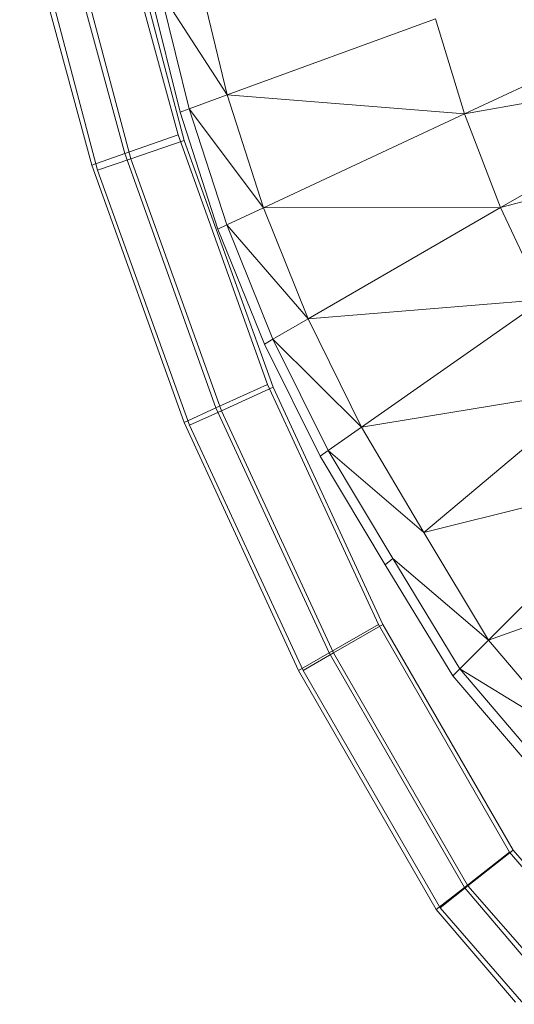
# Model space of a CAD drawing. Header units: metres. Extents: x 391.1 to 427.5, y 12.8 to 28.4.
# Tile 32 of 195: x 401.8514 to 401.9117, y 27.4431 to 27.5628. Entities that reach past the tile are written whole.
import ezdxf

# ---------------------------------------------------------------- set-up
doc = ezdxf.new("R2010")
doc.units = ezdxf.units.M
doc.layers.add('A-DETL-____-MBND', color=7, linetype='Continuous', lineweight=18)

# ---------------------------------------------------------------- blocks, each defined once
blk = doc.blocks.new('Family - Inodor PA-152684-03_ELEC_P0A')
at = {"layer": 'A-DETL-____-MBND', "color": 253, "true_color": 0xaaaaaa}
for p, q in [((0.0343, 0.18674), (0.04281, 0.15553)), ((0.0343, 0.18674), (0.04281, 0.15553)), ((0.03536, 0.18578), (0.04353, 0.15485)), ((0.04353, 0.15485), (0.03536, 0.18578)), ((0.03536, 0.18578), (0.04353, 0.15485)), ((0.03536, 0.18578), (0.04353, 0.15485)), ((0.02763, 0.18512), (0.03632, 0.15326)), ((0.02763, 0.18512), (0.03632, 0.15326)), ((0.02351, 0.18411), (0.0323, 0.15186)), ((0.02351, 0.18411), (0.0323, 0.15186)), ((0.033, 0.15122), (0.02457, 0.18317)), ((0.033, 0.15122), (0.02457, 0.18317)), ((0.03703, 0.15261), (0.02869, 0.18417)), ((0.03703, 0.15261), (0.02869, 0.18417)), ((0.04539, 0.17429), (0.04879, 0.16039)), ((0.04303, 0.1583), (0.03947, 0.1727)), ((0.04061, 0.17301), (0.04414, 0.1587)), ((0.04061, 0.17301), (0.04879, 0.16039)), ((0.10958, 0.17296), (0.07765, 0.15807)), ((0.07412, 0.16961), (0.04879, 0.16039)), ((0.07412, 0.16961), (0.07765, 0.15807)), ((0.07765, 0.15807), (0.11259, 0.16433)), ((0.11259, 0.16433), (0.08203, 0.14668)), ((0.04879, 0.16039), (0.04414, 0.1587)), ((0.04879, 0.16039), (0.05319, 0.14667)), ((0.04879, 0.16039), (0.07765, 0.15807)), ((0.04414, 0.1587), (0.04303, 0.1583)), ((0.04764, 0.14407), (0.04303, 0.1583)), ((0.04414, 0.1587), (0.04871, 0.14458)), ((0.04414, 0.1587), (0.05319, 0.14667)), ((0.07765, 0.15807), (0.05319, 0.14667)), ((0.07765, 0.15807), (0.08203, 0.14668)), ((0.08203, 0.14668), (0.11625, 0.15578)), ((0.03632, 0.15326), (0.04281, 0.15553)), ((0.04281, 0.15553), (0.03632, 0.15326)), ((0.03703, 0.15261), (0.04353, 0.15485)), ((0.04353, 0.15485), (0.03703, 0.15261)), ((0.04281, 0.15553), (0.0537, 0.12517)), ((0.04281, 0.15553), (0.0537, 0.12517)), ((0.04353, 0.15485), (0.05435, 0.12484)), ((0.05435, 0.12484), (0.04353, 0.15485)), ((0.04353, 0.15485), (0.05435, 0.12484)), ((0.04353, 0.15485), (0.05435, 0.12484)), ((0.0323, 0.15186), (0.03632, 0.15326)), ((0.03632, 0.15326), (0.0323, 0.15186)), ((0.03632, 0.15326), (0.04741, 0.12232)), ((0.03632, 0.15326), (0.04741, 0.12232)), ((0.033, 0.15122), (0.03703, 0.15261)), ((0.03703, 0.15261), (0.033, 0.15122)), ((0.04807, 0.12198), (0.03703, 0.15261)), ((0.04807, 0.12198), (0.03703, 0.15261)), ((0.0323, 0.15186), (0.04352, 0.12055)), ((0.0323, 0.15186), (0.04352, 0.12055)), ((0.04418, 0.12022), (0.033, 0.15122)), ((0.04418, 0.12022), (0.033, 0.15122)), ((0.05319, 0.14667), (0.04871, 0.14458)), ((0.05319, 0.14667), (0.08203, 0.14668)), ((0.05319, 0.14667), (0.05861, 0.13316)), ((0.08203, 0.14668), (0.05861, 0.13316)), ((0.08203, 0.14668), (0.0873, 0.13551)), ((0.04871, 0.14458), (0.04764, 0.14407)), ((0.0533, 0.1301), (0.04764, 0.14407)), ((0.04871, 0.14458), (0.05433, 0.13069)), ((0.05861, 0.13316), (0.04871, 0.14458)), ((0.05861, 0.13316), (0.0873, 0.13551)), ((0.0873, 0.13551), (0.06512, 0.11998)), ((0.05861, 0.13316), (0.05433, 0.13069)), ((0.05861, 0.13316), (0.06512, 0.11998)), ((0.05433, 0.13069), (0.0533, 0.1301)), ((0.05433, 0.13069), (0.06106, 0.11714)), ((0.06512, 0.11998), (0.05433, 0.13069)), ((0.06009, 0.11646), (0.0533, 0.1301)), ((0.04741, 0.12232), (0.0537, 0.12517)), ((0.0537, 0.12517), (0.04741, 0.12232)), ((0.04807, 0.12198), (0.05435, 0.12484)), ((0.05435, 0.12484), (0.04807, 0.12198)), ((0.0537, 0.12517), (0.0672, 0.09599)), ((0.0537, 0.12517), (0.0672, 0.09599)), ((0.05435, 0.12484), (0.06773, 0.09601)), ((0.06773, 0.09601), (0.05435, 0.12484)), ((0.05435, 0.12484), (0.06773, 0.09601)), ((0.05435, 0.12484), (0.06773, 0.09601)), ((0.06512, 0.11998), (0.09347, 0.12462)), ((0.09347, 0.12462), (0.07271, 0.1072)), ((0.04352, 0.12055), (0.04741, 0.12232)), ((0.04741, 0.12232), (0.04352, 0.12055)), ((0.04741, 0.12232), (0.06119, 0.09254)), ((0.04741, 0.12232), (0.06119, 0.09254)), ((0.04418, 0.12022), (0.04807, 0.12198)), ((0.04807, 0.12198), (0.04418, 0.12022)), ((0.06173, 0.09255), (0.04807, 0.12198)), ((0.06173, 0.09255), (0.04807, 0.12198)), ((0.04352, 0.12055), (0.05747, 0.09041)), ((0.04352, 0.12055), (0.05747, 0.09041)), ((0.05801, 0.09042), (0.04418, 0.12022)), ((0.05801, 0.09042), (0.04418, 0.12022)), ((0.06512, 0.11998), (0.06106, 0.11714)), ((0.06512, 0.11998), (0.07271, 0.1072)), ((0.06106, 0.11714), (0.06009, 0.11646)), ((0.06801, 0.10326), (0.06009, 0.11646)), ((0.06106, 0.11714), (0.06892, 0.10402)), ((0.07271, 0.1072), (0.06106, 0.11714)), ((0.07271, 0.1072), (0.10059, 0.11411)), ((0.10059, 0.11411), (0.08058, 0.0941)), ((0.07271, 0.1072), (0.08058, 0.0941)), ((0.06892, 0.10402), (0.06801, 0.10326)), ((0.07624, 0.08977), (0.06801, 0.10326)), ((0.06892, 0.10402), (0.07708, 0.0906)), ((0.08058, 0.0941), (0.06892, 0.10402)), ((0.08058, 0.0941), (0.10866, 0.1041)), ((0.06119, 0.09254), (0.0672, 0.09599)), ((0.0672, 0.09599), (0.06119, 0.09254)), ((0.06173, 0.09255), (0.06773, 0.09601)), ((0.06773, 0.09601), (0.06173, 0.09255)), ((0.0672, 0.09599), (0.08315, 0.06832)), ((0.0672, 0.09599), (0.08315, 0.06832)), ((0.06773, 0.09601), (0.08357, 0.06857)), ((0.08357, 0.06857), (0.06773, 0.09601)), ((0.06773, 0.09601), (0.08357, 0.06857)), ((0.06773, 0.09601), (0.08357, 0.06857)), ((0.08058, 0.0941), (0.07708, 0.0906)), ((0.08058, 0.0941), (0.09047, 0.08242)), ((0.05747, 0.09041), (0.06119, 0.09254)), ((0.06119, 0.09254), (0.05747, 0.09041)), ((0.05801, 0.09042), (0.06173, 0.09255)), ((0.06173, 0.09255), (0.05801, 0.09042)), ((0.06119, 0.09254), (0.07764, 0.06401)), ((0.06119, 0.09254), (0.07764, 0.06401)), ((0.07808, 0.06423), (0.06173, 0.09255)), ((0.07808, 0.06423), (0.06173, 0.09255)), ((0.05747, 0.09041), (0.07423, 0.06135)), ((0.05747, 0.09041), (0.07423, 0.06135)), ((0.07468, 0.06155), (0.05801, 0.09042)), ((0.07468, 0.06155), (0.05801, 0.09042)), ((0.07708, 0.0906), (0.07624, 0.08977)), ((0.07708, 0.0906), (0.08729, 0.07863)), ((0.09047, 0.08242), (0.07708, 0.0906)), ((0.08653, 0.07772), (0.07624, 0.08977)), ((0.07764, 0.06401), (0.08315, 0.06832)), ((0.08315, 0.06832), (0.07764, 0.06401)), ((0.07808, 0.06423), (0.08357, 0.06857)), ((0.08357, 0.06857), (0.07808, 0.06423)), ((0.08315, 0.06832), (0.09174, 0.05827)), ((0.08315, 0.06832), (0.09174, 0.05827)), ((0.08357, 0.06857), (0.09272, 0.05809)), ((0.09272, 0.05809), (0.08357, 0.06857)), ((0.08357, 0.06857), (0.09272, 0.05809)), ((0.08357, 0.06857), (0.09272, 0.05809)), ((0.07423, 0.06135), (0.07764, 0.06401)), ((0.07764, 0.06401), (0.07423, 0.06135)), ((0.07468, 0.06155), (0.07808, 0.06423)), ((0.07808, 0.06423), (0.07468, 0.06155)), ((0.07764, 0.06401), (0.08687, 0.0532)), ((0.07764, 0.06401), (0.08687, 0.0532)), ((0.08789, 0.05299), (0.07808, 0.06423)), ((0.08789, 0.05299), (0.07808, 0.06423)), ((0.07423, 0.06135), (0.08387, 0.05007)), ((0.07423, 0.06135), (0.08387, 0.05007)), ((0.0849, 0.04983), (0.07468, 0.06155)), ((0.0849, 0.04983), (0.07468, 0.06155))]:
    blk.add_line(p, q, dxfattribs=at)
blk = doc.blocks.new('LONDR55-XX_ZZ-ARQ-CAA-M3D-Londres55_ifc-1-03_ELEC_P0A')
at = {"layer": 'A-DETL-____-MBND', "color": 253, "lineweight": 18, "true_color": 0xaaaaaa}
blk.add_blockref('Family - Inodor PA-152684-03_ELEC_P0A', (401.82793, 27.39331), dxfattribs=at)

msp = doc.modelspace()

# ---------------------------------------------------------------- block references
at = {"lineweight": 5}
msp.add_blockref('LONDR55-XX_ZZ-ARQ-CAA-M3D-Londres55_ifc-1-03_ELEC_P0A', (0, 0), dxfattribs=at)

doc.saveas('drawing.dxf')
